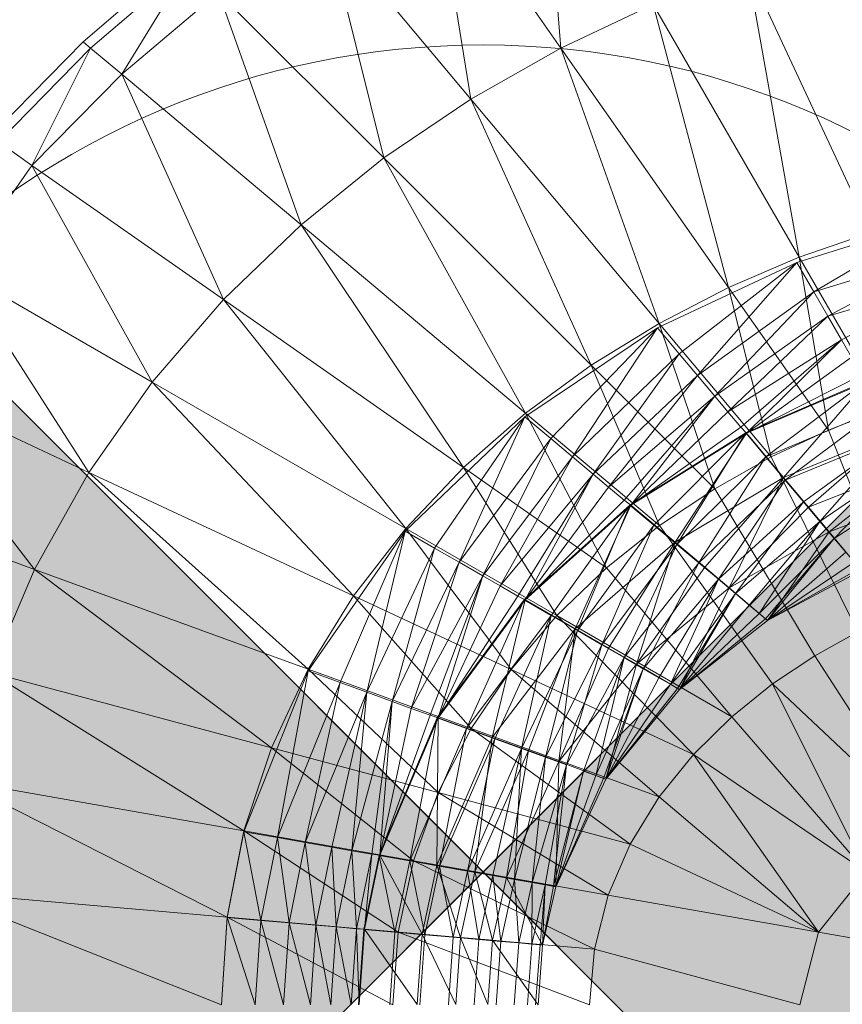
# Model space of a CAD drawing. Header units: metres. Extents: x 391.1 to 427.5, y 12.7 to 28.4.
# Tile 51 of 151: x 406.7573 to 406.8568, y 27.2235 to 27.3425. Entities that reach past the tile are written whole.
import ezdxf

# ---------------------------------------------------------------- set-up
doc = ezdxf.new("R2010")
doc.units = ezdxf.units.M
doc.layers.add('A-DETL-____-MBND', color=7, linetype='Continuous', lineweight=18)
doc.layers.add('A-DETL-GENF-OTLN', color=7, linetype='Continuous', lineweight=18)

# ---------------------------------------------------------------- blocks, each defined once
blk = doc.blocks.new('Family - Inodor P1-155164-04_ENLLUMENAT_P1')
at = {"layer": 'A-DETL-____-MBND', "color": 253, "true_color": 0xaaaaaa}
for p, q in [((0.13316, 0.34429), (0.13551, 0.31561)), ((0.13551, 0.31561), (0.11998, 0.33779)), ((0.11998, 0.33779), (0.12462, 0.30944)), ((0.12462, 0.30944), (0.1072, 0.3302)), ((0.1072, 0.3302), (0.11411, 0.30232)), ((0.07772, 0.31638), (0.08977, 0.32667)), ((0.0906, 0.32583), (0.07863, 0.31562)), ((0.08242, 0.31244), (0.0906, 0.32583)), ((0.17296, 0.29333), (0.15807, 0.32526)), ((0.15807, 0.32526), (0.16433, 0.29031)), ((0.0941, 0.32233), (0.08242, 0.31244)), ((0.11411, 0.30232), (0.0941, 0.32233)), ((0.0941, 0.32233), (0.1041, 0.29424)), ((0.14668, 0.32087), (0.13551, 0.31561)), ((0.16433, 0.29031), (0.14668, 0.32087)), ((0.14668, 0.32087), (0.15578, 0.28666)), ((0.06652, 0.30494), (0.07772, 0.31638)), ((0.07863, 0.31562), (0.06749, 0.30427)), ((0.07154, 0.30143), (0.07863, 0.31562)), ((0.07863, 0.31562), (0.07772, 0.31638)), ((0.08242, 0.31244), (0.07863, 0.31562)), ((0.13551, 0.31561), (0.12462, 0.30944)), ((0.15578, 0.28666), (0.13551, 0.31561)), ((0.13551, 0.31561), (0.14737, 0.28232)), ((0.08242, 0.31244), (0.07154, 0.30143)), ((0.1041, 0.29424), (0.08242, 0.31244)), ((0.08242, 0.31244), (0.09472, 0.2852)), ((0.12462, 0.30944), (0.11411, 0.30232)), ((0.14737, 0.28232), (0.12462, 0.30944)), ((0.12462, 0.30944), (0.13916, 0.27727)), ((0.07154, 0.30143), (0.06749, 0.30427)), ((0.07154, 0.30143), (0.06265, 0.28875)), ((0.09472, 0.2852), (0.07154, 0.30143)), ((0.07154, 0.30143), (0.0861, 0.27521)), ((0.11411, 0.30232), (0.1041, 0.29424)), ((0.13916, 0.27727), (0.11411, 0.30232)), ((0.11411, 0.30232), (0.13124, 0.27147)), ((0.1041, 0.29424), (0.09472, 0.2852)), ((0.13124, 0.27147), (0.1041, 0.29424)), ((0.1041, 0.29424), (0.12373, 0.26489)), ((0.18124, 0.29507), (0.16404, 0.28969)), ((0.18124, 0.29507), (0.16609, 0.28614)), ((0.18124, 0.29507), (0.16609, 0.28614)), ((0.17296, 0.29333), (0.16433, 0.29031)), ((0.18265, 0.29122), (0.16609, 0.28614)), ((0.18265, 0.29122), (0.16609, 0.28614)), ((0.18265, 0.29122), (0.1678, 0.28318)), ((0.18265, 0.29122), (0.1678, 0.28318)), ((0.16404, 0.28969), (0.14719, 0.28178)), ((0.16404, 0.28969), (0.14982, 0.27864)), ((0.16404, 0.28969), (0.14982, 0.27864)), ((0.16404, 0.28969), (0.15202, 0.27602)), ((0.16404, 0.28969), (0.15202, 0.27602)), ((0.16433, 0.29031), (0.15578, 0.28666)), ((0.16609, 0.28614), (0.16404, 0.28969)), ((0.16404, 0.28969), (0.16609, 0.28614)), ((0.17482, 0.27214), (0.16433, 0.29031)), ((0.16433, 0.29031), (0.16785, 0.26942)), ((0.0861, 0.27521), (0.06265, 0.28875)), ((0.06265, 0.28875), (0.07843, 0.26431)), ((0.18381, 0.28801), (0.1678, 0.28318)), ((0.18381, 0.28801), (0.1678, 0.28318)), ((0.18381, 0.28801), (0.16944, 0.28034)), ((0.18381, 0.28801), (0.16944, 0.28034)), ((0.15578, 0.28666), (0.14737, 0.28232)), ((0.16609, 0.28614), (0.15202, 0.27602)), ((0.16609, 0.28614), (0.15202, 0.27602)), ((0.16609, 0.28614), (0.15413, 0.27351)), ((0.16609, 0.28614), (0.15413, 0.27351)), ((0.16785, 0.26942), (0.15578, 0.28666)), ((0.15578, 0.28666), (0.16093, 0.26617)), ((0.1678, 0.28318), (0.16609, 0.28614)), ((0.16609, 0.28614), (0.1678, 0.28318)), ((0.09472, 0.2852), (0.0861, 0.27521)), ((0.12373, 0.26489), (0.09472, 0.2852)), ((0.09472, 0.2852), (0.11674, 0.25752)), ((0.14737, 0.28232), (0.13916, 0.27727)), ((0.16093, 0.26617), (0.14737, 0.28232)), ((0.14737, 0.28232), (0.1541, 0.26233)), ((0.1678, 0.28318), (0.15413, 0.27351)), ((0.1678, 0.28318), (0.15413, 0.27351)), ((0.1678, 0.28318), (0.15569, 0.27164)), ((0.1678, 0.28318), (0.15569, 0.27164)), ((0.16944, 0.28034), (0.1678, 0.28318)), ((0.1678, 0.28318), (0.16944, 0.28034)), ((0.14719, 0.28178), (0.13114, 0.27102)), ((0.14719, 0.28178), (0.13428, 0.26839)), ((0.14719, 0.28178), (0.13428, 0.26839)), ((0.14719, 0.28178), (0.1369, 0.26619)), ((0.14719, 0.28178), (0.1369, 0.26619)), ((0.14982, 0.27864), (0.14719, 0.28178)), ((0.14719, 0.28178), (0.14982, 0.27864)), ((0.16944, 0.28034), (0.15569, 0.27164)), ((0.16944, 0.28034), (0.15569, 0.27164)), ((0.16944, 0.28034), (0.15727, 0.26976)), ((0.16944, 0.28034), (0.15727, 0.26976)), ((0.16944, 0.28034), (0.15796, 0.26903)), ((0.16944, 0.28034), (0.15796, 0.26903)), ((0.17066, 0.27823), (0.16944, 0.28034)), ((0.16944, 0.28034), (0.17066, 0.27823)), ((0.14982, 0.27864), (0.1369, 0.26619)), ((0.14982, 0.27864), (0.1369, 0.26619)), ((0.14982, 0.27864), (0.13941, 0.26408)), ((0.14982, 0.27864), (0.13941, 0.26408)), ((0.15202, 0.27602), (0.14982, 0.27864)), ((0.14982, 0.27864), (0.15202, 0.27602)), ((0.17066, 0.27823), (0.15796, 0.26903)), ((0.17066, 0.27823), (0.15796, 0.26903)), ((0.13916, 0.27727), (0.13124, 0.27147)), ((0.1541, 0.26233), (0.13916, 0.27727)), ((0.13916, 0.27727), (0.14744, 0.25788)), ((0.07843, 0.26431), (0.05392, 0.27574)), ((0.07185, 0.25257), (0.05392, 0.27574)), ((0.0861, 0.27521), (0.07843, 0.26431)), ((0.11674, 0.25752), (0.0861, 0.27521)), ((0.0861, 0.27521), (0.11043, 0.24938)), ((0.15202, 0.27602), (0.13941, 0.26408)), ((0.15202, 0.27602), (0.13941, 0.26408)), ((0.15202, 0.27602), (0.14128, 0.26252)), ((0.15202, 0.27602), (0.14128, 0.26252)), ((0.15413, 0.27351), (0.15202, 0.27602)), ((0.15202, 0.27602), (0.15413, 0.27351)), ((0.17234, 0.27532), (0.15785, 0.26907)), ((0.17189, 0.27611), (0.15796, 0.26903)), ((0.17189, 0.27611), (0.15796, 0.26903)), ((0.17243, 0.27527), (0.15796, 0.26903)), ((0.17243, 0.27527), (0.15796, 0.26903)), ((0.17234, 0.27532), (0.16028, 0.26618)), ((0.17234, 0.27532), (0.16028, 0.26618)), ((0.17243, 0.27527), (0.16244, 0.26369)), ((0.17243, 0.27527), (0.16244, 0.26369)), ((0.15413, 0.27351), (0.14128, 0.26252)), ((0.15413, 0.27351), (0.14128, 0.26252)), ((0.15413, 0.27351), (0.14316, 0.26094)), ((0.15413, 0.27351), (0.14316, 0.26094)), ((0.15413, 0.27351), (0.14396, 0.26034)), ((0.15413, 0.27351), (0.14396, 0.26034)), ((0.15569, 0.27164), (0.15413, 0.27351)), ((0.15413, 0.27351), (0.15569, 0.27164)), ((0.13124, 0.27147), (0.12373, 0.26489)), ((0.14744, 0.25788), (0.13124, 0.27147)), ((0.13124, 0.27147), (0.14103, 0.25277)), ((0.15569, 0.27164), (0.14396, 0.26034)), ((0.15569, 0.27164), (0.14396, 0.26034)), ((0.15727, 0.26976), (0.15569, 0.27164)), ((0.15569, 0.27164), (0.15727, 0.26976)), ((0.17422, 0.27206), (0.16028, 0.26618)), ((0.17422, 0.27206), (0.16028, 0.26618)), ((0.17422, 0.27206), (0.16263, 0.26338)), ((0.17422, 0.27206), (0.16263, 0.26338)), ((0.17482, 0.27214), (0.16785, 0.26942)), ((0.13114, 0.27102), (0.11669, 0.25718)), ((0.13114, 0.27102), (0.12024, 0.25514)), ((0.13114, 0.27102), (0.12024, 0.25514)), ((0.13114, 0.27102), (0.12321, 0.25343)), ((0.13114, 0.27102), (0.12321, 0.25343)), ((0.13428, 0.26839), (0.13114, 0.27102)), ((0.13114, 0.27102), (0.13428, 0.26839)), ((0.15785, 0.26907), (0.14385, 0.26035)), ((0.15727, 0.26976), (0.14396, 0.26034)), ((0.15727, 0.26976), (0.14396, 0.26034)), ((0.15785, 0.26907), (0.14674, 0.25793)), ((0.15785, 0.26907), (0.14674, 0.25793)), ((0.15785, 0.26907), (0.14954, 0.25558)), ((0.15785, 0.26907), (0.14954, 0.25558)), ((0.15796, 0.26903), (0.15727, 0.26976)), ((0.15727, 0.26976), (0.15796, 0.26903)), ((0.16028, 0.26618), (0.15785, 0.26907)), ((0.15785, 0.26907), (0.16028, 0.26618)), ((0.16785, 0.26942), (0.16093, 0.26617)), ((0.17592, 0.26923), (0.16244, 0.26369)), ((0.17592, 0.26923), (0.16244, 0.26369)), ((0.17592, 0.26923), (0.16545, 0.26011)), ((0.17592, 0.26923), (0.16545, 0.26011)), ((0.16785, 0.26942), (0.17661, 0.24748)), ((0.13428, 0.26839), (0.12321, 0.25343)), ((0.13428, 0.26839), (0.12321, 0.25343)), ((0.13428, 0.26839), (0.12605, 0.25179)), ((0.13428, 0.26839), (0.12605, 0.25179)), ((0.1369, 0.26619), (0.13428, 0.26839)), ((0.13428, 0.26839), (0.1369, 0.26619)), ((0.15796, 0.26903), (0.14396, 0.26034)), ((0.15796, 0.26903), (0.14396, 0.26034)), ((0.15796, 0.26903), (0.14931, 0.25585)), ((0.15796, 0.26903), (0.14931, 0.25585)), ((0.16244, 0.26369), (0.15796, 0.26903)), ((0.15796, 0.26903), (0.16244, 0.26369)), ((0.17605, 0.26889), (0.16263, 0.26338)), ((0.17605, 0.26889), (0.16263, 0.26338)), ((0.17605, 0.26889), (0.16483, 0.26075)), ((0.17605, 0.26889), (0.16483, 0.26075)), ((0.17605, 0.26889), (0.16682, 0.25837)), ((0.17605, 0.26889), (0.16682, 0.25837)), ((0.1369, 0.26619), (0.12605, 0.25179)), ((0.1369, 0.26619), (0.12605, 0.25179)), ((0.1369, 0.26619), (0.12816, 0.25057)), ((0.1369, 0.26619), (0.12816, 0.25057)), ((0.13941, 0.26408), (0.1369, 0.26619)), ((0.1369, 0.26619), (0.13941, 0.26408)), ((0.16028, 0.26618), (0.14954, 0.25558)), ((0.16028, 0.26618), (0.14954, 0.25558)), ((0.16028, 0.26618), (0.15217, 0.25337)), ((0.16028, 0.26618), (0.15217, 0.25337)), ((0.16093, 0.26617), (0.1541, 0.26233)), ((0.16263, 0.26338), (0.16028, 0.26618)), ((0.16028, 0.26618), (0.16263, 0.26338)), ((0.16093, 0.26617), (0.1714, 0.24503)), ((0.17777, 0.26592), (0.16682, 0.25837)), ((0.17777, 0.26592), (0.16682, 0.25837)), ((0.17777, 0.26592), (0.16855, 0.25632)), ((0.17777, 0.26592), (0.16855, 0.25632)), ((0.07843, 0.26431), (0.07185, 0.25257)), ((0.11043, 0.24938), (0.07843, 0.26431)), ((0.07843, 0.26431), (0.10496, 0.24052)), ((0.12373, 0.26489), (0.11674, 0.25752)), ((0.14103, 0.25277), (0.12373, 0.26489)), ((0.12373, 0.26489), (0.135, 0.24698)), ((0.17826, 0.26518), (0.16545, 0.26011)), ((0.17826, 0.26518), (0.16545, 0.26011)), ((0.17826, 0.26518), (0.16795, 0.25712)), ((0.17826, 0.26518), (0.16795, 0.25712)), ((0.13941, 0.26408), (0.12816, 0.25057)), ((0.13941, 0.26408), (0.12816, 0.25057)), ((0.13941, 0.26408), (0.13028, 0.24934)), ((0.13941, 0.26408), (0.13028, 0.24934)), ((0.13941, 0.26408), (0.13117, 0.24889)), ((0.13941, 0.26408), (0.13117, 0.24889)), ((0.14128, 0.26252), (0.13941, 0.26408)), ((0.13941, 0.26408), (0.14128, 0.26252)), ((0.16244, 0.26369), (0.14931, 0.25585)), ((0.16244, 0.26369), (0.14931, 0.25585)), ((0.16263, 0.26338), (0.15217, 0.25337)), ((0.16263, 0.26338), (0.15217, 0.25337)), ((0.16244, 0.26369), (0.15289, 0.25285)), ((0.16244, 0.26369), (0.15289, 0.25285)), ((0.16263, 0.26338), (0.15455, 0.25138)), ((0.16263, 0.26338), (0.15455, 0.25138)), ((0.16244, 0.26369), (0.15587, 0.25035)), ((0.16244, 0.26369), (0.15587, 0.25035)), ((0.16545, 0.26011), (0.16244, 0.26369)), ((0.16244, 0.26369), (0.16545, 0.26011)), ((0.16483, 0.26075), (0.16263, 0.26338)), ((0.16263, 0.26338), (0.16483, 0.26075)), ((0.17932, 0.26323), (0.16855, 0.25632)), ((0.17932, 0.26323), (0.16855, 0.25632)), ((0.14128, 0.26252), (0.13117, 0.24889)), ((0.14128, 0.26252), (0.13117, 0.24889)), ((0.14316, 0.26094), (0.14128, 0.26252)), ((0.14128, 0.26252), (0.14316, 0.26094)), ((0.1541, 0.26233), (0.14744, 0.25788)), ((0.1541, 0.26233), (0.16621, 0.24213)), ((0.07185, 0.25257), (0.04648, 0.2618)), ((0.14316, 0.26094), (0.13117, 0.24889)), ((0.14316, 0.26094), (0.13117, 0.24889)), ((0.14396, 0.26034), (0.14316, 0.26094)), ((0.14316, 0.26094), (0.14396, 0.26034)), ((0.16483, 0.26075), (0.15455, 0.25138)), ((0.16483, 0.26075), (0.15455, 0.25138)), ((0.16483, 0.26075), (0.1566, 0.24966)), ((0.16483, 0.26075), (0.1566, 0.24966)), ((0.16682, 0.25837), (0.16483, 0.26075)), ((0.16483, 0.26075), (0.16682, 0.25837)), ((0.18021, 0.26181), (0.16795, 0.25712)), ((0.18021, 0.26181), (0.16795, 0.25712)), ((0.18021, 0.26181), (0.16795, 0.25712)), ((0.14385, 0.26035), (0.13106, 0.24889)), ((0.14396, 0.26034), (0.13117, 0.24889)), ((0.14396, 0.26034), (0.13117, 0.24889)), ((0.14385, 0.26035), (0.13433, 0.247)), ((0.14385, 0.26035), (0.13433, 0.247)), ((0.14396, 0.26034), (0.13722, 0.2454)), ((0.14396, 0.26034), (0.13722, 0.2454)), ((0.14385, 0.26035), (0.1375, 0.24517)), ((0.14385, 0.26035), (0.1375, 0.24517)), ((0.14674, 0.25793), (0.14385, 0.26035)), ((0.14385, 0.26035), (0.14674, 0.25793)), ((0.14931, 0.25585), (0.14396, 0.26034)), ((0.14396, 0.26034), (0.14931, 0.25585)), ((0.16545, 0.26011), (0.15587, 0.25035)), ((0.16545, 0.26011), (0.15587, 0.25035)), ((0.16795, 0.25712), (0.16545, 0.26011)), ((0.16545, 0.26011), (0.16795, 0.25712)), ((0.16682, 0.25837), (0.1566, 0.24966)), ((0.16682, 0.25837), (0.1566, 0.24966)), ((0.16682, 0.25837), (0.15826, 0.24826)), ((0.16682, 0.25837), (0.15826, 0.24826)), ((0.16682, 0.25837), (0.15949, 0.24723)), ((0.16682, 0.25837), (0.15949, 0.24723)), ((0.16855, 0.25632), (0.16682, 0.25837)), ((0.16682, 0.25837), (0.16855, 0.25632)), ((0.11669, 0.25718), (0.10495, 0.24029)), ((0.11669, 0.25718), (0.1088, 0.2389)), ((0.11669, 0.25718), (0.1088, 0.2389)), ((0.11674, 0.25752), (0.11043, 0.24938)), ((0.11669, 0.25718), (0.11202, 0.23773)), ((0.11669, 0.25718), (0.11202, 0.23773)), ((0.12024, 0.25514), (0.11669, 0.25718)), ((0.11669, 0.25718), (0.12024, 0.25514)), ((0.135, 0.24698), (0.11674, 0.25752)), ((0.11674, 0.25752), (0.12949, 0.24049)), ((0.14674, 0.25793), (0.1375, 0.24517)), ((0.14674, 0.25793), (0.1375, 0.24517)), ((0.14674, 0.25793), (0.14047, 0.24346)), ((0.14674, 0.25793), (0.14047, 0.24346)), ((0.14744, 0.25788), (0.14103, 0.25277)), ((0.14954, 0.25558), (0.14674, 0.25793)), ((0.14674, 0.25793), (0.14954, 0.25558)), ((0.14744, 0.25788), (0.1611, 0.23872)), ((0.16795, 0.25712), (0.15587, 0.25035)), ((0.16795, 0.25712), (0.15587, 0.25035)), ((0.16795, 0.25712), (0.15587, 0.25035)), ((0.16855, 0.25632), (0.15949, 0.24723)), ((0.16855, 0.25632), (0.15949, 0.24723)), ((0.16855, 0.25632), (0.16024, 0.24661)), ((0.16855, 0.25632), (0.16024, 0.24661)), ((0.16795, 0.25712), (0.16048, 0.2464)), ((0.16795, 0.25712), (0.16048, 0.2464)), ((0.16855, 0.25632), (0.16048, 0.2464)), ((0.16855, 0.25632), (0.16048, 0.2464)), ((0.1718, 0.25244), (0.16795, 0.25712)), ((0.16795, 0.25712), (0.1718, 0.25244)), ((0.16994, 0.25466), (0.16855, 0.25632)), ((0.16855, 0.25632), (0.16994, 0.25466)), ((0.12024, 0.25514), (0.11202, 0.23773)), ((0.12024, 0.25514), (0.11202, 0.23773)), ((0.12024, 0.25514), (0.1151, 0.23661)), ((0.12024, 0.25514), (0.1151, 0.23661)), ((0.12321, 0.25343), (0.12024, 0.25514)), ((0.12024, 0.25514), (0.12321, 0.25343)), ((0.14931, 0.25585), (0.13722, 0.2454)), ((0.14931, 0.25585), (0.13722, 0.2454)), ((0.14954, 0.25558), (0.14047, 0.24346)), ((0.14954, 0.25558), (0.14047, 0.24346)), ((0.14931, 0.25585), (0.14126, 0.24306)), ((0.14931, 0.25585), (0.14126, 0.24306)), ((0.14954, 0.25558), (0.14315, 0.24191)), ((0.14954, 0.25558), (0.14315, 0.24191)), ((0.14931, 0.25585), (0.14464, 0.24112)), ((0.14931, 0.25585), (0.14464, 0.24112)), ((0.15289, 0.25285), (0.14931, 0.25585)), ((0.14931, 0.25585), (0.15289, 0.25285)), ((0.15217, 0.25337), (0.14954, 0.25558)), ((0.14954, 0.25558), (0.15217, 0.25337)), ((0.16994, 0.25466), (0.16048, 0.2464)), ((0.16994, 0.25466), (0.16048, 0.2464)), ((0.07185, 0.25257), (0.06653, 0.2401)), ((0.10496, 0.24052), (0.07185, 0.25257)), ((0.1005, 0.231), (0.07185, 0.25257)), ((0.12321, 0.25343), (0.1151, 0.23661)), ((0.12321, 0.25343), (0.1151, 0.23661)), ((0.12321, 0.25343), (0.11739, 0.23577)), ((0.12321, 0.25343), (0.11739, 0.23577)), ((0.12605, 0.25179), (0.12321, 0.25343)), ((0.12321, 0.25343), (0.12605, 0.25179)), ((0.14103, 0.25277), (0.135, 0.24698)), ((0.14103, 0.25277), (0.15617, 0.23475)), ((0.15217, 0.25337), (0.14315, 0.24191)), ((0.15217, 0.25337), (0.14315, 0.24191)), ((0.15289, 0.25285), (0.14464, 0.24112)), ((0.15289, 0.25285), (0.14464, 0.24112)), ((0.15217, 0.25337), (0.14547, 0.24057)), ((0.15217, 0.25337), (0.14547, 0.24057)), ((0.15455, 0.25138), (0.15217, 0.25337)), ((0.15217, 0.25337), (0.15455, 0.25138)), ((0.15587, 0.25035), (0.15289, 0.25285)), ((0.15289, 0.25285), (0.15587, 0.25035)), ((0.17097, 0.25343), (0.16048, 0.2464)), ((0.17097, 0.25343), (0.16048, 0.2464)), ((0.1716, 0.25268), (0.16048, 0.2464)), ((0.1716, 0.25268), (0.16048, 0.2464)), ((0.1718, 0.25244), (0.16048, 0.2464)), ((0.1718, 0.25244), (0.16048, 0.2464)), ((0.16048, 0.2464), (0.1718, 0.25244)), ((0.1718, 0.25244), (0.16048, 0.2464)), ((0.12605, 0.25179), (0.11739, 0.23577)), ((0.12605, 0.25179), (0.11739, 0.23577)), ((0.12605, 0.25179), (0.11969, 0.23493)), ((0.12605, 0.25179), (0.11969, 0.23493)), ((0.12605, 0.25179), (0.12065, 0.23464)), ((0.12605, 0.25179), (0.12065, 0.23464)), ((0.12816, 0.25057), (0.12605, 0.25179)), ((0.12605, 0.25179), (0.12816, 0.25057)), ((0.15455, 0.25138), (0.14547, 0.24057)), ((0.15455, 0.25138), (0.14547, 0.24057)), ((0.15455, 0.25138), (0.14735, 0.23948)), ((0.15455, 0.25138), (0.14735, 0.23948)), ((0.15455, 0.25138), (0.14874, 0.23868)), ((0.15455, 0.25138), (0.14874, 0.23868)), ((0.1566, 0.24966), (0.15455, 0.25138)), ((0.15455, 0.25138), (0.1566, 0.24966)), ((0.12816, 0.25057), (0.12065, 0.23464)), ((0.12816, 0.25057), (0.12065, 0.23464)), ((0.13028, 0.24934), (0.12816, 0.25057)), ((0.12816, 0.25057), (0.13028, 0.24934)), ((0.15587, 0.25035), (0.14464, 0.24112)), ((0.15587, 0.25035), (0.14464, 0.24112)), ((0.15587, 0.25035), (0.14464, 0.24112)), ((0.15587, 0.25035), (0.14986, 0.23804)), ((0.15587, 0.25035), (0.14986, 0.23804)), ((0.16048, 0.2464), (0.15587, 0.25035)), ((0.15587, 0.25035), (0.16048, 0.2464)), ((0.11043, 0.24938), (0.10496, 0.24052)), ((0.12949, 0.24049), (0.11043, 0.24938)), ((0.11043, 0.24938), (0.12466, 0.23335)), ((0.13106, 0.24889), (0.12054, 0.23462)), ((0.13028, 0.24934), (0.12065, 0.23464)), ((0.13028, 0.24934), (0.12065, 0.23464)), ((0.13117, 0.24889), (0.12065, 0.23464)), ((0.13117, 0.24889), (0.12065, 0.23464)), ((0.13106, 0.24889), (0.12409, 0.23333)), ((0.13106, 0.24889), (0.12409, 0.23333)), ((0.13117, 0.24889), (0.12721, 0.23226)), ((0.13117, 0.24889), (0.12721, 0.23226)), ((0.13117, 0.24889), (0.13028, 0.24934)), ((0.13028, 0.24934), (0.13117, 0.24889)), ((0.13433, 0.247), (0.13106, 0.24889)), ((0.13106, 0.24889), (0.13433, 0.247)), ((0.13722, 0.2454), (0.13117, 0.24889)), ((0.13117, 0.24889), (0.13722, 0.2454)), ((0.1566, 0.24966), (0.14874, 0.23868)), ((0.1566, 0.24966), (0.14874, 0.23868)), ((0.1566, 0.24966), (0.14959, 0.23819)), ((0.1566, 0.24966), (0.14959, 0.23819)), ((0.1566, 0.24966), (0.14986, 0.23804)), ((0.1566, 0.24966), (0.14986, 0.23804)), ((0.15826, 0.24826), (0.1566, 0.24966)), ((0.1566, 0.24966), (0.15826, 0.24826)), ((0.15826, 0.24826), (0.14986, 0.23804)), ((0.15826, 0.24826), (0.14986, 0.23804)), ((0.15949, 0.24723), (0.15826, 0.24826)), ((0.15826, 0.24826), (0.15949, 0.24723)), ((0.13433, 0.247), (0.12409, 0.23333)), ((0.13433, 0.247), (0.12409, 0.23333)), ((0.13433, 0.247), (0.12752, 0.23208)), ((0.13433, 0.247), (0.12752, 0.23208)), ((0.135, 0.24698), (0.12949, 0.24049)), ((0.13433, 0.247), (0.13075, 0.23091)), ((0.13433, 0.247), (0.13075, 0.23091)), ((0.1375, 0.24517), (0.13433, 0.247)), ((0.13433, 0.247), (0.1375, 0.24517)), ((0.15617, 0.23475), (0.135, 0.24698)), ((0.135, 0.24698), (0.15155, 0.23021)), ((0.15949, 0.24723), (0.14986, 0.23804)), ((0.15949, 0.24723), (0.14986, 0.23804)), ((0.16024, 0.24661), (0.14986, 0.23804)), ((0.16024, 0.24661), (0.14986, 0.23804)), ((0.16024, 0.24661), (0.15949, 0.24723)), ((0.15949, 0.24723), (0.16024, 0.24661)), ((0.16048, 0.2464), (0.16024, 0.24661)), ((0.16024, 0.24661), (0.16048, 0.2464)), ((0.13722, 0.2454), (0.12721, 0.23226)), ((0.13722, 0.2454), (0.12721, 0.23226)), ((0.13722, 0.2454), (0.1316, 0.23066)), ((0.13722, 0.2454), (0.1316, 0.23066)), ((0.13722, 0.2454), (0.13526, 0.22933)), ((0.13722, 0.2454), (0.13526, 0.22933)), ((0.14126, 0.24306), (0.13722, 0.2454)), ((0.13722, 0.2454), (0.14126, 0.24306)), ((0.16048, 0.2464), (0.14986, 0.23804)), ((0.16048, 0.2464), (0.14986, 0.23804)), ((0.16048, 0.2464), (0.14986, 0.23804)), ((0.16048, 0.2464), (0.14986, 0.23804)), ((0.1375, 0.24517), (0.13075, 0.23091)), ((0.1375, 0.24517), (0.13075, 0.23091)), ((0.1375, 0.24517), (0.13366, 0.22985)), ((0.1375, 0.24517), (0.13366, 0.22985)), ((0.14047, 0.24346), (0.1375, 0.24517)), ((0.1375, 0.24517), (0.14047, 0.24346)), ((0.1714, 0.24503), (0.16621, 0.24213)), ((0.14047, 0.24346), (0.13366, 0.22985)), ((0.14047, 0.24346), (0.13366, 0.22985)), ((0.14126, 0.24306), (0.13526, 0.22933)), ((0.14126, 0.24306), (0.13526, 0.22933)), ((0.14047, 0.24346), (0.13617, 0.22893)), ((0.14047, 0.24346), (0.13617, 0.22893)), ((0.14315, 0.24191), (0.14047, 0.24346)), ((0.14047, 0.24346), (0.14315, 0.24191)), ((0.14464, 0.24112), (0.14126, 0.24306)), ((0.14126, 0.24306), (0.14464, 0.24112)), ((0.14315, 0.24191), (0.13617, 0.22893)), ((0.14315, 0.24191), (0.13617, 0.22893)), ((0.14315, 0.24191), (0.13822, 0.22819)), ((0.14315, 0.24191), (0.13822, 0.22819)), ((0.14315, 0.24191), (0.13972, 0.22764)), ((0.14315, 0.24191), (0.13972, 0.22764)), ((0.14547, 0.24057), (0.14315, 0.24191)), ((0.14315, 0.24191), (0.14547, 0.24057)), ((0.16621, 0.24213), (0.1611, 0.23872)), ((0.17968, 0.22118), (0.16621, 0.24213)), ((0.10496, 0.24052), (0.1005, 0.231)), ((0.12466, 0.23335), (0.10496, 0.24052)), ((0.12067, 0.2256), (0.10496, 0.24052)), ((0.12949, 0.24049), (0.12466, 0.23335)), ((0.15155, 0.23021), (0.12949, 0.24049)), ((0.12949, 0.24049), (0.1474, 0.22507)), ((0.14464, 0.24112), (0.13526, 0.22933)), ((0.14464, 0.24112), (0.13526, 0.22933)), ((0.14464, 0.24112), (0.13526, 0.22933)), ((0.14547, 0.24057), (0.13972, 0.22764)), ((0.14547, 0.24057), (0.13972, 0.22764)), ((0.14547, 0.24057), (0.14064, 0.2273)), ((0.14547, 0.24057), (0.14064, 0.2273)), ((0.14464, 0.24112), (0.14094, 0.2272)), ((0.14464, 0.24112), (0.14094, 0.2272)), ((0.14547, 0.24057), (0.14094, 0.2272)), ((0.14547, 0.24057), (0.14094, 0.2272)), ((0.14986, 0.23804), (0.14464, 0.24112)), ((0.14464, 0.24112), (0.14986, 0.23804)), ((0.14735, 0.23948), (0.14547, 0.24057)), ((0.14547, 0.24057), (0.14735, 0.23948)), ((0.1005, 0.231), (0.06653, 0.2401)), ((0.09718, 0.22096), (0.06653, 0.2401)), ((0.10495, 0.24029), (0.09718, 0.22085)), ((0.10495, 0.24029), (0.10122, 0.22015)), ((0.10495, 0.24029), (0.10122, 0.22015)), ((0.1088, 0.2389), (0.10495, 0.24029)), ((0.10495, 0.24029), (0.1088, 0.2389)), ((0.14735, 0.23948), (0.14094, 0.2272)), ((0.14735, 0.23948), (0.14094, 0.2272)), ((0.14874, 0.23868), (0.14735, 0.23948)), ((0.14735, 0.23948), (0.14874, 0.23868)), ((0.1088, 0.2389), (0.10122, 0.22015)), ((0.1088, 0.2389), (0.10122, 0.22015)), ((0.1088, 0.2389), (0.10458, 0.21955)), ((0.1088, 0.2389), (0.10458, 0.21955)), ((0.11202, 0.23773), (0.1088, 0.2389)), ((0.1088, 0.2389), (0.11202, 0.23773)), ((0.14874, 0.23868), (0.14094, 0.2272)), ((0.14874, 0.23868), (0.14094, 0.2272)), ((0.14959, 0.23819), (0.14094, 0.2272)), ((0.14959, 0.23819), (0.14094, 0.2272)), ((0.14959, 0.23819), (0.14874, 0.23868)), ((0.14874, 0.23868), (0.14959, 0.23819)), ((0.14986, 0.23804), (0.14959, 0.23819)), ((0.14959, 0.23819), (0.14986, 0.23804)), ((0.1611, 0.23872), (0.15617, 0.23475)), ((0.17968, 0.22118), (0.1611, 0.23872)), ((0.1611, 0.23872), (0.17244, 0.21596)), ((0.11202, 0.23773), (0.10458, 0.21955)), ((0.11202, 0.23773), (0.10458, 0.21955)), ((0.11202, 0.23773), (0.10781, 0.21898)), ((0.11202, 0.23773), (0.10781, 0.21898)), ((0.11202, 0.23773), (0.11021, 0.21856)), ((0.11202, 0.23773), (0.11021, 0.21856)), ((0.1151, 0.23661), (0.11202, 0.23773)), ((0.11202, 0.23773), (0.1151, 0.23661)), ((0.14986, 0.23804), (0.14094, 0.2272)), ((0.14986, 0.23804), (0.14094, 0.2272)), ((0.14094, 0.2272), (0.14986, 0.23804)), ((0.14986, 0.23804), (0.14094, 0.2272)), ((0.1151, 0.23661), (0.11021, 0.21856)), ((0.1151, 0.23661), (0.11021, 0.21856)), ((0.1151, 0.23661), (0.11263, 0.21813)), ((0.1151, 0.23661), (0.11263, 0.21813)), ((0.1151, 0.23661), (0.11362, 0.21801)), ((0.1151, 0.23661), (0.11362, 0.21801)), ((0.11739, 0.23577), (0.11362, 0.21801)), ((0.11739, 0.23577), (0.11362, 0.21801)), ((0.11739, 0.23577), (0.1151, 0.23661)), ((0.1151, 0.23661), (0.11739, 0.23577)), ((0.11969, 0.23493), (0.11739, 0.23577)), ((0.11739, 0.23577), (0.11969, 0.23493)), ((0.12054, 0.23462), (0.11352, 0.21797)), ((0.11969, 0.23493), (0.11362, 0.21801)), ((0.11969, 0.23493), (0.11362, 0.21801)), ((0.12065, 0.23464), (0.11362, 0.21801)), ((0.12065, 0.23464), (0.11362, 0.21801)), ((0.12054, 0.23462), (0.11723, 0.21732)), ((0.12054, 0.23462), (0.11723, 0.21732)), ((0.12065, 0.23464), (0.11969, 0.23493)), ((0.11969, 0.23493), (0.12065, 0.23464)), ((0.12065, 0.23464), (0.1205, 0.2168)), ((0.12065, 0.23464), (0.1205, 0.2168)), ((0.12409, 0.23333), (0.12054, 0.23462)), ((0.12054, 0.23462), (0.12409, 0.23333)), ((0.12721, 0.23226), (0.12065, 0.23464)), ((0.12065, 0.23464), (0.12721, 0.23226)), ((0.15617, 0.23475), (0.15155, 0.23021)), ((0.17244, 0.21596), (0.15617, 0.23475)), ((0.12409, 0.23333), (0.11723, 0.21732)), ((0.12409, 0.23333), (0.11723, 0.21732)), ((0.12721, 0.23226), (0.1205, 0.2168)), ((0.12721, 0.23226), (0.1205, 0.2168)), ((0.12466, 0.23335), (0.12067, 0.2256)), ((0.12409, 0.23333), (0.12084, 0.21668)), ((0.12409, 0.23333), (0.12084, 0.21668)), ((0.12752, 0.23208), (0.12409, 0.23333)), ((0.12409, 0.23333), (0.12752, 0.23208)), ((0.1474, 0.22507), (0.12466, 0.23335)), ((0.12466, 0.23335), (0.1439, 0.21937)), ((0.12721, 0.23226), (0.1251, 0.21599)), ((0.12721, 0.23226), (0.1251, 0.21599)), ((0.1316, 0.23066), (0.12721, 0.23226)), ((0.12721, 0.23226), (0.1316, 0.23066)), ((0.1005, 0.231), (0.09718, 0.22096)), ((0.12067, 0.2256), (0.1005, 0.231)), ((0.11768, 0.21734), (0.1005, 0.231)), ((0.12752, 0.23208), (0.12084, 0.21668)), ((0.12752, 0.23208), (0.12084, 0.21668)), ((0.12752, 0.23208), (0.12421, 0.21609)), ((0.12752, 0.23208), (0.12421, 0.21609)), ((0.13075, 0.23091), (0.12752, 0.23208)), ((0.12752, 0.23208), (0.13075, 0.23091)), ((0.13075, 0.23091), (0.12421, 0.21609)), ((0.13075, 0.23091), (0.12421, 0.21609)), ((0.1316, 0.23066), (0.1251, 0.21599)), ((0.1316, 0.23066), (0.1251, 0.21599)), ((0.13075, 0.23091), (0.12727, 0.21555)), ((0.13075, 0.23091), (0.12727, 0.21555)), ((0.1316, 0.23066), (0.12893, 0.21531)), ((0.1316, 0.23066), (0.12893, 0.21531)), ((0.13075, 0.23091), (0.12991, 0.21508)), ((0.13075, 0.23091), (0.12991, 0.21508)), ((0.13366, 0.22985), (0.12991, 0.21508)), ((0.13366, 0.22985), (0.12991, 0.21508)), ((0.13366, 0.22985), (0.13075, 0.23091)), ((0.13075, 0.23091), (0.13366, 0.22985)), ((0.13526, 0.22933), (0.1316, 0.23066)), ((0.1316, 0.23066), (0.13526, 0.22933)), ((0.13366, 0.22985), (0.13204, 0.2147)), ((0.13366, 0.22985), (0.13204, 0.2147)), ((0.13617, 0.22893), (0.13366, 0.22985)), ((0.13366, 0.22985), (0.13617, 0.22893)), ((0.15155, 0.23021), (0.1474, 0.22507)), ((0.17244, 0.21596), (0.15155, 0.23021)), ((0.15155, 0.23021), (0.16667, 0.2087)), ((0.13526, 0.22933), (0.12893, 0.21531)), ((0.12893, 0.21531), (0.13526, 0.22933)), ((0.13526, 0.22933), (0.12893, 0.21531)), ((0.13617, 0.22893), (0.13204, 0.2147)), ((0.13617, 0.22893), (0.13204, 0.2147)), ((0.13617, 0.22893), (0.13362, 0.21443)), ((0.13617, 0.22893), (0.13362, 0.21443)), ((0.13617, 0.22893), (0.1346, 0.21427)), ((0.13617, 0.22893), (0.1346, 0.21427)), ((0.13526, 0.22933), (0.13489, 0.2142)), ((0.13526, 0.22933), (0.13489, 0.2142)), ((0.14094, 0.2272), (0.13526, 0.22933)), ((0.13526, 0.22933), (0.14094, 0.2272)), ((0.13822, 0.22819), (0.1346, 0.21427)), ((0.13822, 0.22819), (0.1346, 0.21427)), ((0.13822, 0.22819), (0.13489, 0.2142)), ((0.13822, 0.22819), (0.13489, 0.2142)), ((0.13972, 0.22764), (0.13489, 0.2142)), ((0.13972, 0.22764), (0.13489, 0.2142)), ((0.13972, 0.22764), (0.13822, 0.22819)), ((0.13822, 0.22819), (0.13972, 0.22764)), ((0.14064, 0.2273), (0.13972, 0.22764)), ((0.13972, 0.22764), (0.14064, 0.2273)), ((0.09718, 0.22096), (0.06262, 0.22705)), ((0.09514, 0.21053), (0.06262, 0.22705)), ((0.14064, 0.2273), (0.13489, 0.2142)), ((0.14064, 0.2273), (0.13489, 0.2142)), ((0.13489, 0.2142), (0.14094, 0.2272)), ((0.14094, 0.2272), (0.13489, 0.2142)), ((0.13489, 0.2142), (0.14094, 0.2272)), ((0.14094, 0.2272), (0.13489, 0.2142)), ((0.14094, 0.2272), (0.14064, 0.2273)), ((0.14064, 0.2273), (0.14094, 0.2272)), ((0.12067, 0.2256), (0.11768, 0.21734)), ((0.1439, 0.21937), (0.12067, 0.2256)), ((0.14123, 0.21319), (0.12067, 0.2256)), ((0.1474, 0.22507), (0.1439, 0.21937)), ((0.16667, 0.2087), (0.1474, 0.22507)), ((0.09718, 0.22096), (0.09514, 0.21053)), ((0.09718, 0.22085), (0.09514, 0.21049)), ((0.11768, 0.21734), (0.09718, 0.22096)), ((0.11583, 0.20872), (0.09718, 0.22096)), ((0.10122, 0.22015), (0.09718, 0.22085)), ((0.09718, 0.22085), (0.10122, 0.22015)), ((0.09718, 0.22085), (0.09922, 0.21013)), ((0.09718, 0.22085), (0.09922, 0.21013)), ((0.10122, 0.22015), (0.09922, 0.21013)), ((0.10122, 0.22015), (0.09922, 0.21013)), ((0.10458, 0.21955), (0.10122, 0.22015)), ((0.10122, 0.22015), (0.10458, 0.21955)), ((0.10122, 0.22015), (0.10263, 0.20984)), ((0.10122, 0.22015), (0.10263, 0.20984)), ((0.10458, 0.21955), (0.10263, 0.20984)), ((0.10458, 0.21955), (0.10263, 0.20984)), ((0.10781, 0.21898), (0.10458, 0.21955)), ((0.10458, 0.21955), (0.10781, 0.21898)), ((0.10458, 0.21955), (0.10589, 0.20955)), ((0.10458, 0.21955), (0.10589, 0.20955)), ((0.1439, 0.21937), (0.14123, 0.21319)), ((0.16667, 0.2087), (0.1439, 0.21937)), ((0.10781, 0.21898), (0.10589, 0.20955)), ((0.10781, 0.21898), (0.10589, 0.20955)), ((0.11021, 0.21856), (0.10781, 0.21898)), ((0.10781, 0.21898), (0.11021, 0.21856)), ((0.10781, 0.21898), (0.10832, 0.20934)), ((0.10781, 0.21898), (0.10832, 0.20934)), ((0.11021, 0.21856), (0.10832, 0.20934)), ((0.11021, 0.21856), (0.10832, 0.20934)), ((0.11263, 0.21813), (0.11021, 0.21856)), ((0.11021, 0.21856), (0.11263, 0.21813)), ((0.11021, 0.21856), (0.11077, 0.20912)), ((0.11021, 0.21856), (0.11077, 0.20912)), ((0.11263, 0.21813), (0.11077, 0.20912)), ((0.11263, 0.21813), (0.11077, 0.20912)), ((0.11352, 0.21797), (0.11167, 0.20904)), ((0.11263, 0.21813), (0.11176, 0.20909)), ((0.11263, 0.21813), (0.11176, 0.20909)), ((0.11362, 0.21801), (0.11176, 0.20909)), ((0.11362, 0.21801), (0.11176, 0.20909)), ((0.11362, 0.21801), (0.11263, 0.21813)), ((0.11263, 0.21813), (0.11362, 0.21801)), ((0.11723, 0.21732), (0.11352, 0.21797)), ((0.11352, 0.21797), (0.11723, 0.21732)), ((0.11352, 0.21797), (0.11542, 0.20871)), ((0.11352, 0.21797), (0.11542, 0.20871)), ((0.1205, 0.2168), (0.11362, 0.21801)), ((0.11362, 0.21801), (0.1205, 0.2168)), ((0.11362, 0.21801), (0.11872, 0.20848)), ((0.11362, 0.21801), (0.11872, 0.20848)), ((0.11723, 0.21732), (0.11542, 0.20871)), ((0.11723, 0.21732), (0.11542, 0.20871)), ((0.11768, 0.21734), (0.11583, 0.20872)), ((0.12084, 0.21668), (0.11723, 0.21732)), ((0.11723, 0.21732), (0.12084, 0.21668)), ((0.11723, 0.21732), (0.11907, 0.20839)), ((0.11723, 0.21732), (0.11907, 0.20839)), ((0.14123, 0.21319), (0.11768, 0.21734)), ((0.13955, 0.20665), (0.11768, 0.21734)), ((0.1205, 0.2168), (0.11872, 0.20848)), ((0.1205, 0.2168), (0.11872, 0.20848)), ((0.1251, 0.21599), (0.1205, 0.2168)), ((0.1205, 0.2168), (0.1251, 0.21599)), ((0.1205, 0.2168), (0.12337, 0.20807)), ((0.1205, 0.2168), (0.12337, 0.20807)), ((0.12084, 0.21668), (0.11907, 0.20839)), ((0.12084, 0.21668), (0.11907, 0.20839)), ((0.12421, 0.21609), (0.12084, 0.21668)), ((0.12084, 0.21668), (0.12421, 0.21609)), ((0.12084, 0.21668), (0.12249, 0.20809)), ((0.12084, 0.21668), (0.12249, 0.20809)), ((0.12421, 0.21609), (0.12249, 0.20809)), ((0.12421, 0.21609), (0.12249, 0.20809)), ((0.1251, 0.21599), (0.12337, 0.20807)), ((0.1251, 0.21599), (0.12337, 0.20807)), ((0.12727, 0.21555), (0.12421, 0.21609)), ((0.12421, 0.21609), (0.12727, 0.21555)), ((0.12421, 0.21609), (0.12557, 0.20782)), ((0.12421, 0.21609), (0.12557, 0.20782)), ((0.12893, 0.21531), (0.1251, 0.21599)), ((0.1251, 0.21599), (0.12893, 0.21531)), ((0.1251, 0.21599), (0.12725, 0.20774)), ((0.1251, 0.21599), (0.12725, 0.20774)), ((0.12727, 0.21555), (0.12557, 0.20782)), ((0.12727, 0.21555), (0.12557, 0.20782)), ((0.12991, 0.21508), (0.12727, 0.21555)), ((0.12727, 0.21555), (0.12991, 0.21508)), ((0.12727, 0.21555), (0.12824, 0.20759)), ((0.12727, 0.21555), (0.12824, 0.20759)), ((0.17244, 0.21596), (0.16667, 0.2087)), ((0.12893, 0.21531), (0.12725, 0.20774)), ((0.12893, 0.21531), (0.12725, 0.20774)), ((0.12893, 0.21531), (0.12725, 0.20774)), ((0.12991, 0.21508), (0.12824, 0.20759)), ((0.12991, 0.21508), (0.12824, 0.20759)), ((0.13489, 0.2142), (0.12893, 0.21531)), ((0.12893, 0.21531), (0.13489, 0.2142)), ((0.12893, 0.21531), (0.13329, 0.20715)), ((0.12893, 0.21531), (0.13329, 0.20715)), ((0.13204, 0.2147), (0.12991, 0.21508)), ((0.12991, 0.21508), (0.13204, 0.2147)), ((0.12991, 0.21508), (0.13041, 0.2074)), ((0.12991, 0.21508), (0.13041, 0.2074)), ((0.13204, 0.2147), (0.13041, 0.2074)), ((0.13204, 0.2147), (0.13041, 0.2074)), ((0.13204, 0.2147), (0.132, 0.20726)), ((0.13204, 0.2147), (0.132, 0.20726)), ((0.13362, 0.21443), (0.132, 0.20726)), ((0.13362, 0.21443), (0.132, 0.20726)), ((0.13362, 0.21443), (0.13204, 0.2147)), ((0.13204, 0.2147), (0.13362, 0.21443)), ((0.13362, 0.21443), (0.13298, 0.20718)), ((0.13362, 0.21443), (0.13298, 0.20718)), ((0.13362, 0.21443), (0.13329, 0.20715)), ((0.13362, 0.21443), (0.13329, 0.20715)), ((0.1346, 0.21427), (0.13362, 0.21443)), ((0.13362, 0.21443), (0.1346, 0.21427)), ((0.09514, 0.21053), (0.06022, 0.21359)), ((0.09445, 0.19991), (0.06022, 0.21359)), ((0.1346, 0.21427), (0.13329, 0.20715)), ((0.1346, 0.21427), (0.13329, 0.20715)), ((0.13329, 0.20715), (0.13489, 0.2142)), ((0.13489, 0.2142), (0.13329, 0.20715)), ((0.13329, 0.20715), (0.13489, 0.2142)), ((0.13489, 0.2142), (0.13329, 0.20715)), ((0.13489, 0.2142), (0.1346, 0.21427)), ((0.1346, 0.21427), (0.13489, 0.2142)), ((0.14123, 0.21319), (0.13955, 0.20665)), ((0.16667, 0.2087), (0.14123, 0.21319)), ((0.09514, 0.21053), (0.09445, 0.19991)), ((0.09514, 0.21049), (0.09445, 0.19991)), ((0.11583, 0.20872), (0.09514, 0.21053)), ((0.1152, 0.19991), (0.09514, 0.21053)), ((0.09922, 0.21013), (0.09514, 0.21049)), ((0.09514, 0.21049), (0.09922, 0.21013)), ((0.09514, 0.21049), (0.09854, 0.19992)), ((0.09514, 0.21049), (0.09854, 0.19992)), ((0.09922, 0.21013), (0.09854, 0.19992)), ((0.09922, 0.21013), (0.09854, 0.19992)), ((0.10263, 0.20984), (0.09922, 0.21013)), ((0.09922, 0.21013), (0.10263, 0.20984)), ((0.09922, 0.21013), (0.10196, 0.19992)), ((0.09922, 0.21013), (0.10196, 0.19992)), ((0.10263, 0.20984), (0.10196, 0.19992)), ((0.10263, 0.20984), (0.10196, 0.19992)), ((0.10589, 0.20955), (0.10263, 0.20984)), ((0.10263, 0.20984), (0.10589, 0.20955)), ((0.10263, 0.20984), (0.10524, 0.19992)), ((0.10263, 0.20984), (0.10524, 0.19992)), ((0.10589, 0.20955), (0.10524, 0.19992)), ((0.10589, 0.20955), (0.10524, 0.19992)), ((0.10832, 0.20934), (0.10589, 0.20955)), ((0.10589, 0.20955), (0.10832, 0.20934)), ((0.10589, 0.20955), (0.10768, 0.19992)), ((0.10589, 0.20955), (0.10768, 0.19992)), ((0.10832, 0.20934), (0.10768, 0.19992)), ((0.10832, 0.20934), (0.10768, 0.19992)), ((0.11077, 0.20912), (0.10832, 0.20934)), ((0.10832, 0.20934), (0.11077, 0.20912)), ((0.10832, 0.20934), (0.11013, 0.19992)), ((0.10832, 0.20934), (0.11013, 0.19992)), ((0.11077, 0.20912), (0.11013, 0.19992)), ((0.11077, 0.20912), (0.11013, 0.19992)), ((0.11176, 0.20909), (0.11077, 0.20912)), ((0.11077, 0.20912), (0.11176, 0.20909)), ((0.11077, 0.20912), (0.11113, 0.19997)), ((0.11077, 0.20912), (0.11113, 0.19997)), ((0.11167, 0.20904), (0.11104, 0.19992)), ((0.11176, 0.20909), (0.11113, 0.19997)), ((0.11176, 0.20909), (0.11113, 0.19997)), ((0.11542, 0.20871), (0.11167, 0.20904)), ((0.11167, 0.20904), (0.11542, 0.20871)), ((0.11872, 0.20848), (0.11176, 0.20909)), ((0.11176, 0.20909), (0.11872, 0.20848)), ((0.11176, 0.20909), (0.11811, 0.19997)), ((0.11176, 0.20909), (0.11811, 0.19997)), ((0.11542, 0.20871), (0.11481, 0.19992)), ((0.11542, 0.20871), (0.11481, 0.19992)), ((0.11583, 0.20872), (0.1152, 0.19991)), ((0.11907, 0.20839), (0.11542, 0.20871)), ((0.11542, 0.20871), (0.11907, 0.20839)), ((0.13955, 0.20665), (0.11583, 0.20872)), ((0.13897, 0.19991), (0.11583, 0.20872)), ((0.11872, 0.20848), (0.11811, 0.19997)), ((0.11872, 0.20848), (0.11811, 0.19997)), ((0.11907, 0.20839), (0.11846, 0.19992)), ((0.11907, 0.20839), (0.11846, 0.19992)), ((0.12337, 0.20807), (0.11872, 0.20848)), ((0.11872, 0.20848), (0.12337, 0.20807)), ((0.11872, 0.20848), (0.12278, 0.19997)), ((0.11872, 0.20848), (0.12278, 0.19997)), ((0.12249, 0.20809), (0.11907, 0.20839)), ((0.11907, 0.20839), (0.12249, 0.20809)), ((0.16667, 0.2087), (0.16439, 0.19991)), ((0.21652, 0.19991), (0.16667, 0.2087)), ((0.12249, 0.20809), (0.1219, 0.19992)), ((0.12249, 0.20809), (0.1219, 0.19992)), ((0.12557, 0.20782), (0.12249, 0.20809)), ((0.12249, 0.20809), (0.12557, 0.20782)), ((0.12337, 0.20807), (0.12278, 0.19997)), ((0.12337, 0.20807), (0.12278, 0.19997)), ((0.12725, 0.20774), (0.12337, 0.20807)), ((0.12337, 0.20807), (0.12725, 0.20774)), ((0.12337, 0.20807), (0.12668, 0.19997)), ((0.12337, 0.20807), (0.12668, 0.19997)), ((0.12557, 0.20782), (0.125, 0.19991)), ((0.12557, 0.20782), (0.125, 0.19991)), ((0.12824, 0.20759), (0.12557, 0.20782)), ((0.12557, 0.20782), (0.12824, 0.20759)), ((0.12725, 0.20774), (0.12668, 0.19997)), ((0.12725, 0.20774), (0.12668, 0.19997)), ((0.12725, 0.20774), (0.12668, 0.19997)), ((0.13329, 0.20715), (0.12725, 0.20774)), ((0.12725, 0.20774), (0.13329, 0.20715)), ((0.12725, 0.20774), (0.13274, 0.19992)), ((0.12725, 0.20774), (0.13274, 0.19992)), ((0.12824, 0.20759), (0.12767, 0.19992)), ((0.12824, 0.20759), (0.12767, 0.19992)), ((0.13041, 0.2074), (0.12824, 0.20759)), ((0.12824, 0.20759), (0.13041, 0.2074)), ((0.13041, 0.2074), (0.12985, 0.19992)), ((0.13041, 0.2074), (0.12985, 0.19992)), ((0.132, 0.20726), (0.13041, 0.2074)), ((0.13041, 0.2074), (0.132, 0.20726)), ((0.132, 0.20726), (0.13145, 0.19991)), ((0.132, 0.20726), (0.13145, 0.19991)), ((0.13298, 0.20718), (0.132, 0.20726)), ((0.132, 0.20726), (0.13298, 0.20718)), ((0.13298, 0.20718), (0.13243, 0.19991)), ((0.13298, 0.20718), (0.13243, 0.19991)), ((0.13329, 0.20715), (0.13298, 0.20718)), ((0.13298, 0.20718), (0.13329, 0.20715)), ((0.13274, 0.19992), (0.13329, 0.20715)), ((0.13329, 0.20715), (0.13274, 0.19992)), ((0.13274, 0.19991), (0.13329, 0.20715)), ((0.13329, 0.20715), (0.13274, 0.19991)), ((0.13955, 0.20665), (0.13897, 0.19991)), ((0.16439, 0.19991), (0.13955, 0.20665))]:
    blk.add_line(p, q, dxfattribs=at)
blk = doc.blocks.new('LONDR55-XX_ZZ-ARQ-CAA-M3D-Londres55_ifc-1-04_ENLLUMENAT_P1')
at = {"layer": 'A-DETL-____-MBND', "color": 253, "lineweight": 18, "true_color": 0xaaaaaa}
blk.add_blockref('Family - Inodor P1-155164-04_ENLLUMENAT_P1', (406.68727, 27.02347), dxfattribs=at)
blk = doc.blocks.new('ZYR_06_02_02 Down Superficie - L 01-834878-04_ENLLUMENAT_P1')
at = {"layer": 'A-DETL-GENF-OTLN', "true_color": 0x00c400}
for points in [[(-0.07071, -0.07071), (0, 0), (-0.07071, 0.07071), (-0.0866, 0.05), (-0.09659, 0.02588), (-0.1, 0), (-0.09659, -0.02588), (-0.0866, -0.05)], [(0.07071, -0.07071), (0.0866, -0.05), (0.09659, -0.02588), (0.1, 0), (0.09659, 0.02588), (0.0866, 0.05), (0.07071, 0.07071), (0, 0)]]:
    blk.add_hatch(color=92, dxfattribs=at).paths.add_polyline_path(points)
at = {"layer": 'A-DETL-GENF-OTLN', "color": 92, "true_color": 0x00c400}
for p, q in [((0, 0), (-0.07071, 0.07071)), ((-0.07071, 0.07071), (0.07071, -0.07071)), ((-0.07071, -0.07071), (0.07071, 0.07071)), ((0.07071, 0.07071), (0, 0)), ((-0.07071, -0.07071), (0, 0)), ((0, 0), (0.07071, -0.07071))]:
    blk.add_line(p, q, dxfattribs=at)
blk.add_circle((0, 0), 0.1, dxfattribs=at)

msp = doc.modelspace()

# ---------------------------------------------------------------- block references
at = {"lineweight": 5}
msp.add_blockref('LONDR55-XX_ZZ-ARQ-CAA-M3D-Londres55_ifc-1-04_ENLLUMENAT_P1', (0, 0), dxfattribs=at)
at = {"layer": 'A-DETL-GENF-OTLN', "color": 92, "true_color": 0x00c400}
msp.add_blockref('ZYR_06_02_02 Down Superficie - L 01-834878-04_ENLLUMENAT_P1', (406.81336, 27.23946), dxfattribs=at)

doc.saveas('drawing.dxf')
